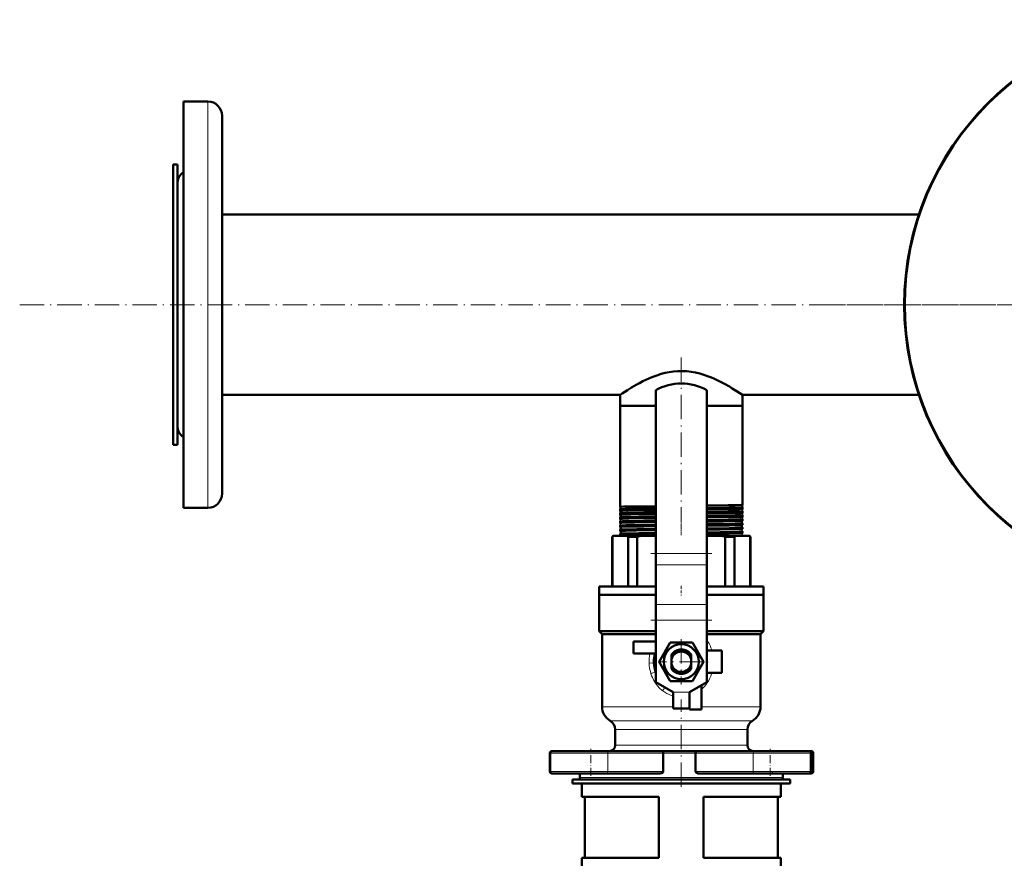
# Model space of a CAD drawing. Extents: x -1768 to 2122, y -1729 to 686.
# Tile 23 of 71: x -429 to 56, y -1085 to -673. Entities that reach past the tile are written whole.
import ezdxf

# ---------------------------------------------------------------- set-up
doc = ezdxf.new("R2010")
doc.units = 0
doc.linetypes.add('DASHDOT', pattern=[18.5, 12, -3, 0.5, -3])

msp = doc.modelspace()

# ---------------------------------------------------------------- linework, layer by layer
at = {"color": 7, "lineweight": 50}
for p, q in [((-348.43, -725.13), (-348.43, -712.89)), ((-348.43, -712.89), (-336.43, -712.89)), ((-329.43, -731.27), (-329.43, -719.89)), ((-348.43, -912.89), (-348.43, -725.13)), ((-329.43, -905.89), (-329.43, -731.27)), ((-353.43, -743.89), (-353.43, -779.81)), ((-351.43, -743.89), (-353.43, -743.89)), ((-351.43, -743.89), (-351.43, -779.81)), ((-351.43, -760.67), (-351.43, -753.39)), ((-351.43, -872.39), (-351.43, -760.67)), ((-329.43, -768.44), (13.52, -768.44)), ((-353.43, -779.81), (-353.43, -881.89)), ((-351.43, -779.81), (-351.43, -881.89)), ((-329.43, -857.34), (-133.58, -857.34)), ((-133.58, -857.34), (-133.58, -862.64)), ((-115.93, -854.99), (-115.93, -935.32)), ((-90.93, -854.99), (-90.93, -935.32)), ((-73.28, -857.34), (13.52, -857.34)), ((-73.28, -857.34), (-73.28, -862.64)), ((-133.58, -862.64), (-115.93, -862.64)), ((-133.58, -862.64), (-133.58, -912.39)), ((-133.58, -862.64), (-115.93, -862.64)), ((-90.93, -862.64), (-76.98, -862.64)), ((-90.93, -862.64), (-73.28, -862.64)), ((-76.98, -862.64), (-73.28, -862.64)), ((-73.28, -862.64), (-73.28, -911.41)), ((-351.43, -881.89), (-353.43, -881.89)), ((-348.43, -912.89), (-336.43, -912.89)), ((-133.58, -912.39), (-133.58, -912.4)), ((-133.58, -913.52), (-133.58, -913.52)), ((-133.58, -913.52), (-133.58, -914.36)), ((-133.58, -914.36), (-133.58, -914.37)), ((-133.58, -915.55), (-133.58, -915.55)), ((-133.58, -915.55), (-133.58, -916.34)), ((-73.28, -911.41), (-73.29, -911.41)), ((-73.29, -912.5), (-73.28, -912.51)), ((-73.28, -913.38), (-73.29, -913.38)), ((-73.29, -914.53), (-73.28, -914.54)), ((-73.28, -915.35), (-73.29, -915.35)), ((-73.28, -912.51), (-73.28, -913.38)), ((-73.28, -914.54), (-73.28, -915.35)), ((-133.58, -916.34), (-133.58, -916.34)), ((-133.58, -917.57), (-133.58, -917.58)), ((-133.58, -917.58), (-133.58, -918.32)), ((-133.58, -918.32), (-133.58, -918.32)), ((-133.58, -919.59), (-133.58, -919.6)), ((-133.58, -919.6), (-133.58, -920.3)), ((-73.29, -916.56), (-73.28, -916.57)), ((-73.28, -917.33), (-73.29, -917.33)), ((-73.29, -918.58), (-73.28, -918.59)), ((-73.28, -919.31), (-73.29, -919.31)), ((-73.28, -916.57), (-73.28, -917.33)), ((-73.28, -918.59), (-73.28, -919.31)), ((-73.28, -920.61), (-73.28, -921.29)), ((-133.58, -921.62), (-133.58, -922.28)), ((-133.58, -923.64), (-133.58, -924.26)), ((-73.28, -922.63), (-73.28, -923.27)), ((-73.28, -924.65), (-73.28, -925.26)), ((-137.43, -927.14), (-136.93, -926.64)), ((-137.43, -927.14), (-137.28, -927.14)), ((-137.43, -951.64), (-137.43, -927.14)), ((-137.28, -927.14), (-137.28, -951.64)), ((-136.57, -926.64), (-136.93, -926.64)), ((-130.35, -926.64), (-136.57, -926.64)), ((-133.58, -925.65), (-133.58, -926.25)), ((-123.38, -926.64), (-130.35, -926.64)), ((-129.64, -951.64), (-129.64, -927.14)), ((-129.64, -927.14), (-125.1, -927.14)), ((-125.1, -927.14), (-125.1, -951.64)), ((-115.93, -926.64), (-123.38, -926.64)), ((-83.49, -926.64), (-90.93, -926.64)), ((-76.52, -926.64), (-83.49, -926.64)), ((-81.77, -951.64), (-81.77, -927.14)), ((-81.77, -927.14), (-77.23, -927.14)), ((-77.23, -927.14), (-77.23, -951.64)), ((-70.3, -926.64), (-76.52, -926.64)), ((-69.93, -926.64), (-70.3, -926.64)), ((-69.93, -926.64), (-69.43, -927.14)), ((-69.59, -951.64), (-69.59, -927.14)), ((-69.59, -927.14), (-69.43, -927.14)), ((-69.43, -927.14), (-69.43, -951.64)), ((-115.93, -940.98), (-115.93, -935.32)), ((-90.93, -940.98), (-90.93, -935.32)), ((-115.93, -940.98), (-115.93, -960.42)), ((-90.93, -940.98), (-90.93, -960.42)), ((-143.93, -951.64), (-115.93, -951.64)), ((-143.93, -955.64), (-143.93, -951.64)), ((-90.93, -951.64), (-62.93, -951.64)), ((-62.93, -951.64), (-62.93, -955.64)), ((-115.93, -955.64), (-143.93, -955.64)), ((-143.93, -955.64), (-115.93, -955.64)), ((-143.93, -955.64), (-143.93, -973.64)), ((-62.93, -955.64), (-90.93, -955.64)), ((-90.93, -955.64), (-62.93, -955.64)), ((-62.93, -955.64), (-62.93, -973.64)), ((-115.93, -960.42), (-115.93, -968.19)), ((-90.93, -960.42), (-90.93, -968.19)), ((-115.93, -968.19), (-115.93, -998.64)), ((-90.93, -968.19), (-90.93, -998.64)), ((-143.93, -973.64), (-115.93, -973.64)), ((-142.43, -975.14), (-143.93, -973.64)), ((-90.93, -973.64), (-62.93, -973.64)), ((-64.43, -975.14), (-62.93, -973.64)), ((-142.43, -975.14), (-115.93, -975.14)), ((-142.43, -975.14), (-142.43, -1010.78)), ((-115.93, -978.64), (-126.93, -978.64)), ((-126.93, -978.64), (-126.93, -984.64)), ((-90.93, -975.14), (-64.43, -975.14)), ((-64.43, -975.14), (-64.43, -1010.78)), ((-114.4, -988.64), (-108.92, -979.14)), ((-108.92, -979.14), (-103.43, -979.14)), ((-103.43, -979.14), (-97.95, -979.14)), ((-97.95, -979.14), (-92.47, -988.64)), ((-83.43, -983.14), (-90.93, -983.14)), ((-83.43, -994.14), (-83.43, -983.14)), ((-126.93, -984.64), (-116.33, -984.64)), ((-116.14, -988.64), (-115.93, -988.29)), ((-108.28, -985.11), (-108.28, -985.67)), ((-108.28, -987.42), (-108.28, -985.67)), ((-108.28, -987.42), (-108.28, -989.85)), ((-98.58, -985.13), (-98.58, -985.11)), ((-98.58, -985.13), (-98.58, -986.25)), ((-98.58, -986.5), (-98.58, -986.25)), ((-98.58, -986.5), (-98.58, -987.42)), ((-98.58, -989.85), (-98.58, -987.42)), ((-90.93, -988.29), (-90.73, -988.64)), ((-115.93, -988.99), (-116.14, -988.64)), ((-108.92, -998.14), (-114.4, -988.64)), ((-108.28, -991.29), (-108.28, -989.85)), ((-108.28, -991.29), (-108.28, -992.17)), ((-98.58, -989.85), (-98.58, -990.78)), ((-98.58, -992.17), (-98.58, -990.78)), ((-92.47, -988.64), (-97.95, -998.14)), ((-90.73, -988.64), (-90.93, -988.99)), ((-103.43, -998.14), (-108.92, -998.14)), ((-97.95, -998.14), (-103.43, -998.14)), ((-90.93, -994.14), (-83.43, -994.14)), ((-107.43, -1003.64), (-115.93, -998.64)), ((-99.43, -1003.64), (-90.93, -998.64)), ((-93.43, -1012.14), (-93.43, -1000.11)), ((-107.43, -1011.64), (-107.43, -1003.64)), ((-99.43, -1011.64), (-99.43, -1003.64)), ((-99.43, -1003.64), (-99.43, -1012.14)), ((-99.43, -1011.64), (-107.43, -1011.64)), ((-99.43, -1012.14), (-93.43, -1012.14)), ((-135.93, -1022.04), (-135.93, -1029.64)), ((-70.93, -1022.04), (-70.93, -1029.64)), ((-168.14, -1033.64), (-168.14, -1042.64)), ((-168.01, -1033.64), (-168.01, -1042.64)), ((-166.82, -1032.64), (-167.14, -1032.64)), ((-148.01, -1032.64), (-167.01, -1032.64)), ((-139.98, -1032.64), (-148.01, -1032.64)), ((-139.98, -1032.64), (-112.41, -1032.64)), ((-103.43, -1032.64), (-112.41, -1032.64)), ((-112.28, -1033.64), (-112.28, -1042.64)), ((-96.24, -1032.64), (-103.43, -1032.64)), ((-96.39, -1033.64), (-96.39, -1042.64)), ((-96.24, -1032.64), (-67.66, -1032.64)), ((-59.63, -1032.64), (-67.66, -1032.64)), ((-40.63, -1032.64), (-59.63, -1032.64)), ((-39.48, -1032.64), (-40.63, -1032.64)), ((-39.63, -1033.64), (-39.63, -1042.64)), ((-38.48, -1033.64), (-38.48, -1042.64)), ((-167.14, -1043.64), (-167.02, -1043.64)), ((-167.01, -1043.64), (-139.98, -1043.64)), ((-156.93, -1046.64), (-103.43, -1046.64)), ((-156.93, -1046.64), (-156.93, -1048.64)), ((-153.43, -1043.64), (-153.43, -1045.64)), ((-152.43, -1046.64), (-103.43, -1046.64)), ((-113.94, -1043.64), (-139.98, -1043.64)), ((-103.43, -1046.64), (-49.93, -1046.64)), ((-103.43, -1046.64), (-54.43, -1046.64)), ((-67.66, -1043.64), (-94.63, -1043.64)), ((-67.66, -1043.64), (-40.63, -1043.64)), ((-53.43, -1043.64), (-53.43, -1045.64)), ((-49.93, -1046.64), (-49.93, -1048.64)), ((-40.62, -1043.64), (-39.48, -1043.64)), ((-156.93, -1048.64), (-103.43, -1048.64)), ((-152.43, -1055.14), (-152.43, -1048.64)), ((-103.43, -1048.64), (-49.93, -1048.64)), ((-54.43, -1055.14), (-54.43, -1048.64)), ((-114.43, -1055.14), (-152.43, -1055.14)), ((-150.93, -1085.14), (-150.93, -1055.14)), ((-114.43, -1085.14), (-114.43, -1055.14)), ((-54.43, -1055.14), (-92.43, -1055.14)), ((-92.43, -1085.14), (-92.43, -1055.14)), ((-55.93, -1085.14), (-55.93, -1055.14)), ((-114.43, -1085.14), (-152.43, -1085.14)), ((-152.43, -1091.64), (-152.43, -1085.14)), ((-54.43, -1085.14), (-92.43, -1085.14)), ((-54.43, -1091.64), (-54.43, -1085.14))]:
    msp.add_line(p, q, dxfattribs=at)
at = {"color": 7, "lineweight": 18}
for p, q in [((-336.43, -725.13), (-336.43, -712.89)), ((-336.43, -912.89), (-336.43, -725.13)), ((-90.93, -935.32), (-115.93, -935.32)), ((-90.93, -940.98), (-115.93, -940.98)), ((-90.93, -960.42), (-115.93, -960.42)), ((-90.93, -968.19), (-115.93, -968.19)), ((-112.84, -1002.74), (-112.95, -1002.64)), ((-112.59, -1002.93), (-112.84, -1002.74)), ((-99.43, -1003.64), (-107.43, -1003.64)), ((-107.43, -1010.78), (-142.43, -1010.78)), ((-64.43, -1010.78), (-93.43, -1010.78)), ((-103.43, -1017.71), (-138.43, -1017.71)), ((-135.93, -1022.04), (-103.43, -1022.04)), ((-68.43, -1017.71), (-103.43, -1017.71)), ((-103.43, -1022.04), (-70.93, -1022.04)), ((-103.43, -1029.64), (-135.93, -1029.64)), ((-70.93, -1029.64), (-103.43, -1029.64)), ((-168.14, -1033.64), (-168.01, -1033.64)), ((-168.01, -1033.64), (-148.01, -1033.64)), ((-148.01, -1033.64), (-139.56, -1033.64)), ((-112.28, -1033.64), (-139.56, -1033.64)), ((-139.56, -1033.64), (-139.56, -1042.64)), ((-112.28, -1033.64), (-103.43, -1033.64)), ((-103.43, -1033.64), (-96.39, -1033.64)), ((-68.08, -1033.64), (-96.39, -1033.64)), ((-68.08, -1033.64), (-59.63, -1033.64)), ((-68.08, -1033.64), (-68.08, -1042.64)), ((-59.63, -1033.64), (-39.63, -1033.64)), ((-39.63, -1033.64), (-38.48, -1033.64)), ((-168.01, -1042.64), (-168.14, -1042.64)), ((-148.01, -1042.64), (-168.01, -1042.64)), ((-103.43, -1045.64), (-153.43, -1045.64)), ((-139.56, -1042.64), (-148.01, -1042.64)), ((-139.56, -1042.64), (-112.28, -1042.64)), ((-53.43, -1045.64), (-103.43, -1045.64)), ((-96.39, -1042.64), (-68.08, -1042.64)), ((-59.63, -1042.64), (-68.08, -1042.64)), ((-39.63, -1042.64), (-59.63, -1042.64)), ((-38.48, -1042.64), (-39.63, -1042.64))]:
    msp.add_line(p, q, dxfattribs=at)
at = {"color": 7, "linetype": 'DASHDOT', "lineweight": 18}
for p, q in [((-429.03, -812.89), (766.17, -812.89)), ((328.92, -812.89), (-35.79, -812.89)), ((-103.43, -838.81), (-103.43, -919.09)), ((-88.43, -935.32), (-118.44, -935.32)), ((-88.43, -968.19), (-118.44, -968.19)), ((-103.43, -977.46), (-103.43, -999.82)), ((-92.25, -988.64), (-114.61, -988.64)), ((-103.43, -1050.22), (-103.43, -1007.19))]:
    msp.add_line(p, q, dxfattribs=at)
at = {"color": 7, "linetype": 'DASHDOT', "lineweight": 18, "ltscale": 0.050922}
msp.add_line((-103.43, -912.5), (-103.43, -914.54), dxfattribs=at)
at = {"color": 7, "linetype": 'DASHDOT', "lineweight": 18, "ltscale": 0.049281}
msp.add_line((-103.43, -914.54), (-103.43, -916.51), dxfattribs=at)
at = {"color": 7, "linetype": 'DASHDOT', "lineweight": 18, "ltscale": 0.047827}
msp.add_line((-103.43, -916.57), (-103.43, -918.48), dxfattribs=at)
at = {"color": 7, "linetype": 'DASHDOT', "lineweight": 18, "ltscale": 0.046545}
msp.add_line((-103.43, -918.6), (-103.43, -920.46), dxfattribs=at)
at = {"color": 7, "linetype": 'DASHDOT', "lineweight": 18, "ltscale": 0.045422}
msp.add_line((-103.43, -920.62), (-103.43, -922.44), dxfattribs=at)
at = {"color": 7, "linetype": 'DASHDOT', "lineweight": 18, "ltscale": 0.044443}
msp.add_line((-103.43, -922.64), (-103.43, -924.42), dxfattribs=at)
at = {"color": 7, "linetype": 'DASHDOT', "lineweight": 18, "ltscale": 0.043602}
msp.add_line((-103.43, -924.66), (-103.43, -926.4), dxfattribs=at)
at = {"color": 7, "linetype": 'DASHDOT', "lineweight": 18, "ltscale": 0.120013}
msp.add_line((-103.43, -951.24), (-103.43, -956.04), dxfattribs=at)
at = {"color": 7, "linetype": 'DASHDOT', "lineweight": 18, "ltscale": 0.240015}
msp.add_line((-98.63, -1003.64), (-108.24, -1003.64), dxfattribs=at)
at = {"color": 7, "linetype": 'DASHDOT', "lineweight": 18, "ltscale": 0.329999}
for p, q in [((-148.01, -1044.74), (-148.01, -1031.54)), ((-59.63, -1044.74), (-59.63, -1031.54))]:
    msp.add_line(p, q, dxfattribs=at)
at = {"color": 7, "linetype": 'DASHDOT', "lineweight": 18, "ltscale": 0.029999}
for p, q in [((-148.14, -1043.74), (-148.14, -1042.54)), ((-58.48, -1043.74), (-58.48, -1042.54))]:
    msp.add_line(p, q, dxfattribs=at)
at = {"color": 7, "lineweight": 50}
for points in [[(-133.58, -857.34), (-132.6, -856.68), (-129.94, -854.95), (-127.96, -853.73), (-125.7, -852.41), (-124.05, -851.51), (-122.3, -850.61), (-120.92, -849.93), (-119.49, -849.28), (-117.5, -848.45), (-115.44, -847.69), (-113.3, -847.01), (-111.34, -846.49), (-109.33, -846.08), (-107.28, -845.78), (-105.09, -845.59), (-102.87, -845.55), (-100.67, -845.67), (-98.52, -845.92), (-96.4, -846.3), (-94.34, -846.79), (-92.33, -847.39), (-90.46, -848.03), (-88.65, -848.74), (-87.02, -849.44), (-85.46, -850.17), (-83.73, -851.03), (-82.09, -851.91), (-79.76, -853.23), (-78.34, -854.08), (-75.92, -855.59), (-73.28, -857.34)], [(-115.93, -912.03), (-125.41, -912.16), (-131.85, -912.28), (-133.19, -912.34), (-133.54, -912.37), (-133.57, -912.38), (-133.58, -912.39), (-133.58, -912.39), (-133.58, -912.39), (-133.58, -912.39)], [(-115.93, -913.15), (-125.28, -913.28), (-131.12, -913.39), (-133.27, -913.48), (-133.54, -913.51), (-133.57, -913.52), (-133.58, -913.52)], [(-115.93, -914), (-121.9, -914.08), (-129.94, -914.21), (-132.44, -914.28), (-133.46, -914.33), (-133.57, -914.35), (-133.58, -914.36), (-133.58, -914.36), (-133.58, -914.36), (-133.58, -914.36)], [(-115.93, -915.18), (-121.82, -915.26), (-130.17, -915.4), (-132.65, -915.47), (-133.45, -915.52), (-133.56, -915.54), (-133.58, -915.55), (-133.58, -915.55)], [(-76.98, -911.56), (-80.36, -911.63), (-90.93, -911.77)], [(-76.98, -912.67), (-79.91, -912.73), (-90.93, -912.88)], [(-76.98, -913.53), (-80.36, -913.6), (-90.93, -913.74)], [(-76.98, -914.7), (-80.36, -914.76), (-90.93, -914.91)], [(-76.98, -915.51), (-82.76, -915.61), (-90.93, -915.71)], [(-73.29, -911.41), (-73.29, -911.41), (-73.3, -911.42), (-73.38, -911.43), (-73.99, -911.48), (-76.98, -911.56)], [(-73.28, -912.51), (-73.29, -912.51), (-73.29, -912.51), (-73.29, -912.52), (-73.36, -912.53), (-73.97, -912.58), (-76.98, -912.67)], [(-73.29, -913.38), (-73.29, -913.38), (-73.32, -913.39), (-73.49, -913.41), (-74.81, -913.48), (-76.98, -913.53)], [(-73.28, -914.54), (-73.29, -914.54), (-73.29, -914.54), (-73.29, -914.55), (-73.3, -914.55), (-73.46, -914.57), (-74.8, -914.64), (-76.98, -914.7)], [(-73.29, -915.35), (-73.3, -915.36), (-73.36, -915.37), (-73.77, -915.41), (-74.52, -915.44), (-76.98, -915.51)], [(-115.93, -915.98), (-128.28, -916.15), (-130.7, -916.2), (-132.67, -916.26), (-133.25, -916.29), (-133.55, -916.32), (-133.57, -916.33), (-133.58, -916.33), (-133.58, -916.34), (-133.58, -916.34), (-133.58, -916.34)], [(-115.93, -917.21), (-124.37, -917.32), (-129.8, -917.41), (-132.89, -917.51), (-133.52, -917.56), (-133.57, -917.57), (-133.58, -917.57)], [(-115.93, -917.96), (-121.86, -918.03), (-129.27, -918.14), (-132.43, -918.23), (-133.45, -918.29), (-133.57, -918.31), (-133.58, -918.31), (-133.58, -918.31), (-133.58, -918.31), (-133.58, -918.32)], [(-115.93, -919.23), (-121.79, -919.31), (-129.73, -919.44), (-132.28, -919.51), (-133.07, -919.54), (-133.5, -919.58), (-133.56, -919.59), (-133.58, -919.59)], [(-115.93, -919.94), (-126.39, -920.07), (-130.29, -920.15), (-132.9, -920.23), (-133.51, -920.27), (-133.58, -920.29), (-133.58, -920.29), (-133.58, -920.29), (-133.58, -920.3)], [(-76.98, -916.73), (-82.75, -916.83), (-90.93, -916.93)], [(-76.98, -917.48), (-79.91, -917.54), (-90.93, -917.69)], [(-76.98, -918.75), (-80.36, -918.81), (-90.93, -918.96)], [(-76.98, -919.46), (-82.83, -919.56), (-90.93, -919.67)], [(-73.28, -916.57), (-73.29, -916.57), (-73.29, -916.57), (-73.29, -916.57), (-73.3, -916.58), (-73.33, -916.58), (-73.72, -916.62), (-74.47, -916.66), (-76.98, -916.73)], [(-73.29, -917.33), (-73.3, -917.34), (-73.36, -917.35), (-73.77, -917.38), (-74.53, -917.42), (-76.98, -917.48)], [(-73.28, -918.59), (-73.29, -918.59), (-73.29, -918.59), (-73.29, -918.6), (-73.3, -918.6), (-73.33, -918.61), (-73.72, -918.64), (-74.47, -918.68), (-76.98, -918.75)], [(-73.29, -919.31), (-73.31, -919.32), (-73.37, -919.33), (-73.78, -919.36), (-74.54, -919.4), (-76.98, -919.46)], [(-73.28, -920.61), (-73.29, -920.61), (-73.29, -920.61), (-73.29, -920.62), (-73.3, -920.62), (-73.33, -920.63), (-73.72, -920.66), (-74.47, -920.7), (-76.98, -920.77)], [(-115.93, -921.25), (-126.73, -921.4), (-130.65, -921.48), (-133.18, -921.57), (-133.51, -921.6), (-133.57, -921.61), (-133.58, -921.61)], [(-115.93, -921.92), (-121.91, -921.99), (-129.85, -922.12), (-132.99, -922.22), (-133.51, -922.26), (-133.58, -922.27), (-133.58, -922.27), (-133.58, -922.28), (-133.58, -922.28)], [(-115.93, -923.27), (-125.28, -923.39), (-131.8, -923.53), (-133.15, -923.58), (-133.51, -923.61), (-133.56, -923.62), (-133.58, -923.63)], [(-115.93, -923.9), (-125.7, -924.03), (-130.94, -924.13), (-132.6, -924.18), (-133.47, -924.24), (-133.57, -924.25), (-133.58, -924.26), (-133.58, -924.26), (-133.58, -924.26), (-133.58, -924.26)], [(-115.93, -925.29), (-124.31, -925.39), (-129.74, -925.49), (-132.87, -925.58), (-133.51, -925.63), (-133.57, -925.64)], [(-76.98, -920.77), (-82.83, -920.87), (-90.93, -920.98)], [(-76.98, -921.44), (-79.92, -921.5), (-90.93, -921.65)], [(-76.98, -922.79), (-79.91, -922.85), (-90.93, -923)], [(-76.98, -923.43), (-84.28, -923.55), (-90.93, -923.63)], [(-76.98, -924.81), (-84.27, -924.93), (-90.93, -925.01)], [(-76.98, -925.41), (-79.92, -925.47), (-90.93, -925.62)], [(-73.29, -921.29), (-73.3, -921.3), (-73.35, -921.31), (-73.67, -921.34), (-75.69, -921.41), (-76.98, -921.44)], [(-73.28, -922.63), (-73.29, -922.63), (-73.29, -922.63), (-73.29, -922.63), (-73.3, -922.64), (-73.33, -922.65), (-73.69, -922.68), (-75.29, -922.75), (-76.98, -922.79)], [(-73.29, -923.28), (-73.34, -923.29), (-73.57, -923.31), (-75.18, -923.38), (-76.98, -923.43)], [(-73.28, -924.65), (-73.29, -924.65), (-73.29, -924.65), (-73.29, -924.65), (-73.31, -924.66), (-73.48, -924.68), (-74.97, -924.75), (-76.98, -924.81)], [(-73.3, -925.27), (-73.38, -925.28), (-73.82, -925.32), (-74.57, -925.35), (-76.98, -925.41)], [(-115.93, -925.89), (-121.88, -925.96), (-129.94, -926.09), (-132.44, -926.16), (-133.46, -926.22), (-133.57, -926.24), (-133.58, -926.24), (-133.58, -926.25), (-133.58, -926.25), (-133.58, -926.25)], [(-108.28, -985.67), (-107.8, -984.97), (-107.22, -984.34), (-106.55, -983.81), (-105.8, -983.37), (-105, -983.06), (-104.16, -982.86), (-103.58, -982.8)], [(-103.58, -982.8), (-102.73, -982.82), (-101.89, -982.97), (-101.07, -983.23), (-100.3, -983.61), (-99.59, -984.1), (-98.96, -984.69), (-98.58, -985.13)], [(-112.41, -1032.64), (-112.4, -1032.64), (-112.39, -1032.65), (-112.38, -1032.66), (-112.36, -1032.73), (-112.31, -1032.96), (-112.28, -1033.64)], [(-96.24, -1032.64), (-96.25, -1032.64), (-96.26, -1032.65), (-96.27, -1032.66), (-96.3, -1032.73), (-96.35, -1032.96), (-96.39, -1033.64)], [(-112.28, -1042.64), (-112.32, -1042.85), (-112.42, -1043.04), (-112.57, -1043.2), (-112.74, -1043.32), (-113.02, -1043.47), (-113.32, -1043.56), (-113.94, -1043.64)], [(-94.63, -1043.64), (-95.07, -1043.61), (-95.5, -1043.5), (-95.9, -1043.33), (-96.08, -1043.2), (-96.24, -1043.04), (-96.35, -1042.85), (-96.39, -1042.64)]]:
    msp.add_lwpolyline(points, dxfattribs=at)
at = {"color": 7, "lineweight": 18}
for points in [[(-119.29, -989.32), (-117.32, -989.21), (-116.97, -989.17), (-116.93, -989.17), (-116.93, -989.16), (-116.93, -989.16), (-116.92, -989.16)], [(-112.95, -1002.64), (-114.11, -1001.59), (-115.16, -1000.43), (-116.1, -999.17), (-116.93, -997.84), (-117.64, -996.43), (-118.03, -995.52), (-118.36, -994.59)]]:
    msp.add_lwpolyline(points, dxfattribs=at)
at = {"color": 7, "lineweight": 50}
for centre, radius in [((146.57, -812.89), 140), ((-103.43, -988.64), 8.6)]:
    msp.add_circle(centre, radius, dxfattribs=at)
for centre, radius, start, end in [((146.57, -812.89), 140.27, 90, 270), ((-336.43, -719.89), 7, 0, 90), ((-344.43, -753.39), 7, 124.8499, 180), ((-103.43, -876.64), 25, 60, 120), ((-344.43, -872.39), 7, 180, 235.1501), ((-336.43, -905.89), 7, 270, 360), ((-134.07, -912.96), 0.745, 358.896, 48.9497), ((-134.07, -912.96), 0.745, 311.06, 358.9502), ((-134.04, -914.96), 0.745, 358.8897, 52.371), ((-134.04, -914.96), 0.745, 307.6399, 358.9652), ((-72.85, -915.96), 0.745, 125.9845, 181.458), ((-72.82, -913.96), 0.745, 129.3203, 181.4333), ((-72.82, -913.96), 0.745, 181.3709, 230.673), ((-72.78, -911.96), 0.745, 132.8275, 181.4341), ((-72.78, -911.96), 0.745, 181.3879, 227.1573), ((-134, -916.96), 0.745, 358.882, 55.6295), ((-134, -916.96), 0.744, 304.3808, 358.9745), ((-133.97, -918.96), 0.744, 358.8593, 58.7503), ((-133.97, -918.96), 0.744, 301.2623, 358.9792), ((-133.58, -920.29), 0.00889, 195.9593, 253.0973), ((-133.93, -920.96), 0.744, 358.8519, 61.7507), ((-72.92, -919.96), 0.744, 119.7201, 181.4834), ((-72.92, -919.96), 0.744, 181.3396, 240.259), ((-72.89, -917.96), 0.744, 122.7953, 181.4609), ((-72.89, -917.96), 0.744, 181.3546, 237.195), ((-72.85, -915.96), 0.745, 181.375, 234.0015), ((-73.29, -920.61), 0.00855, 14.3407, 71.2974), ((-133.93, -920.96), 0.743, 298.2569, 359.0083), ((-133.58, -921.62), 0.00917, 106.9903, 164.2485), ((-133.57, -922.27), 0.0108, 199.6822, 257.1411), ((-133.9, -922.96), 0.743, 358.8258, 64.6475), ((-133.9, -922.96), 0.743, 295.3742, 359.0226), ((-133.57, -923.64), 0.0111, 102.7395, 160.4952), ((-133.57, -924.26), 0.0136, 204.1003, 261.0117), ((-133.86, -924.96), 0.742, 358.8017, 67.41), ((-133.86, -924.96), 0.742, 292.5836, 359.0644), ((-73.03, -925.96), 0.742, 111.2437, 181.5522), ((-72.99, -923.96), 0.743, 113.9652, 181.5216), ((-72.99, -923.96), 0.742, 181.2901, 246.0295), ((-72.96, -921.96), 0.743, 116.7772, 181.4981), ((-72.96, -921.96), 0.743, 181.3199, 243.2108), ((-73.3, -925.25), 0.0155, 277.1778, 333.4332), ((-73.29, -921.28), 0.00972, 284.8815, 342.3626), ((-73.29, -922.63), 0.0101, 17.6223, 75.1439), ((-73.3, -923.27), 0.0122, 280.6004, 337.9581), ((-73.3, -924.65), 0.0125, 21.8729, 79.3522), ((-131.36, -934.83), 9.71, 122.4772, 127.6198), ((-133.57, -926.24), 0.0178, 209.219, 264.4932), ((-133.57, -925.66), 0.0138, 98.9714, 156.1956), ((-133.82, -926.95), 0.735, 25.1948, 70.2393), ((-135.56, -934.83), 9.71, 52.3802, 57.5228), ((-114.46, -960.55), 35.06, 104.7323, 107.6624), ((-92.41, -960.55), 35.06, 72.3376, 75.2677), ((-71.31, -934.83), 9.71, 122.4772, 127.6198), ((-73.03, -925.96), 0.742, 181.2974, 246.1657), ((-75.51, -934.83), 9.71, 52.3802, 57.5228), ((-103.43, -988.64), 6, 36.0666, 143.9334), ((-103.43, -988.64), 5, 14.0699, 165.9301), ((-103.43, -988.64), 13.5, 162.7647, 202.1915), ((-103.5, -988.63), 13.43, 164.446, 180.0364), ((-103.43, -988.64), 5.3, 23.7809, 36.4949), ((-103.25, -989.24), 5.54, 32.6249, 42.6164), ((-103.47, -988.65), 13.46, 182.1992, 199.9149), ((-103.53, -988.51), 5.51, 210.3553, 252.882), ((-103.43, -988.64), 5, 194.0699, 345.9301), ((-103.43, -988.64), 6, 216.0666, 323.9334), ((-103.43, -988.64), 5.3, 295.2167, 336.2191), ((-103.59, -988.61), 5.39, 253.1735, 296.613), ((-134.43, -1010.78), 8, 180, 240), ((-72.43, -1010.78), 8, 300, 360), ((-140.93, -1022.04), 5, 0, 60), ((-65.93, -1022.04), 5, 120, 180), ((-138.93, -1029.64), 3, 270, 360), ((-67.93, -1029.64), 3, 180, 270), ((-167.14, -1033.64), 1, 90, 180), ((-167.01, -1033.64), 1, 90, 180), ((-40.63, -1033.64), 1, 0, 90), ((-39.48, -1033.64), 1, 0, 90), ((-167.14, -1042.64), 1, 180, 270), ((-167.01, -1042.64), 1, 180, 270), ((-152.43, -1045.64), 1, 180, 270), ((-54.43, -1045.64), 1, 270, 360), ((-40.63, -1042.64), 1, 270, 360), ((-39.48, -1042.64), 1, 270, 360)]:
    msp.add_arc(centre, radius, start, end, dxfattribs=at)
at = {"color": 7, "lineweight": 18}
for centre, radius, start, end in [((-101.77, -987.92), 17.38, 144.6027, 147.7334), ((-99.95, -988.62), 19.35, 168.1127, 182.0538), ((-100.18, -988.68), 19.12, 181.9185, 196.6664), ((-100.94, -988.86), 18.34, 196.788, 198.1985), ((-105.83, -988.91), 18.23, 325.4568, 341.8981), ((-81.21, -977.18), 18.86, 244.0614, 247.2433), ((-105.85, -988.89), 18.25, 341.8653, 343.2739), ((-125.62, -994.11), 15.74, 325.9063, 333.2153), ((-103.1, -990.67), 15.51, 232.272, 250.6068), ((-104.73, -989.68), 16.88, 311.9849, 325.4953), ((-103.17, -990.88), 15.29, 250.6004, 253.8082)]:
    msp.add_arc(centre, radius, start, end, dxfattribs=at)
for centre, major_axis, ratio, start_param, end_param in [((-103.2, -988.69), (-0.06, -17.44), 0.896654, 1.897749, 2.244326), ((-120.3, -983.96), (3.85, -1.07), 0.113262, 0, 0.554448), ((-119.89, -994.59), (3.76, 1.36), 0.139555, 5.080514, 6.283185), ((-139.98, -1033.64), (0, -1), 0.422618, 1.570796, 3.141593), ((-67.66, -1033.64), (0, -1), 0.422618, 3.141593, 4.712389), ((-139.98, -1042.64), (0, -1), 0.422618, 0, 1.570796), ((-67.66, -1042.64), (0, 1), 0.422618, 1.570796, 3.141593)]:
    msp.add_ellipse(centre, major_axis=major_axis, ratio=ratio, start_param=start_param, end_param=end_param, dxfattribs=at)

doc.saveas('drawing.dxf')
